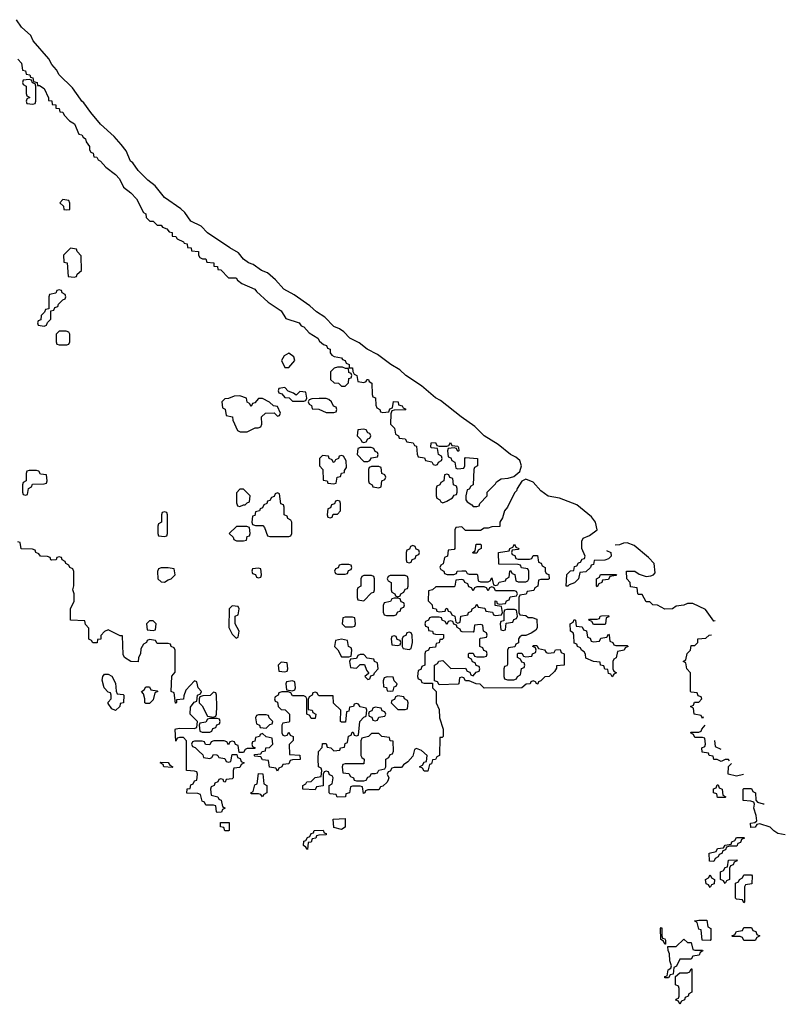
# Model space of a CAD drawing. Header units: inches. Extents: x 2547364 to 2752884, y 552026 to 708734.
# Tile 73 of 85: x 2715920 to 2719958, y 685186 to 690423. Entities that reach past the tile are written whole.
import ezdxf

# ---------------------------------------------------------------- set-up
doc = ezdxf.new("R2010")
doc.units = ezdxf.units.IN
doc.header["$MEASUREMENT"] = 0
doc.layers.add('C7618', color=7, linetype='Continuous')
doc.layers.add('C7619', color=7, linetype='Continuous')

msp = doc.modelspace()

# ---------------------------------------------------------------- linework, layer by layer
at = {"layer": 'C7618', "color": 6}
for points in [[(2715957.3, 690000), (2715954, 689990), (2715958, 689978), (2715990, 689974), (2716002, 689978), (2716006, 689990), (2716006, 690000)], [(2716072.7, 690000), (2716072.7, 689992.7), (2716090, 689991.3), (2716092, 689972), (2716111.3, 689970), (2716112.7, 689952.7), (2716130, 689951.3), (2716132.7, 689932.7), (2716150, 689931.3), (2716156.3, 689916.3), (2716184.5, 689884.5), (2716210.7, 689870), (2716234.8, 689814.8), (2716250, 689810.6), (2716258, 689798), (2716270.5, 689790), (2716273.7, 689773.7), (2716291.3, 689748.7), (2716291.3, 689731.3), (2716298, 689718), (2716310, 689714), (2716314, 689694), (2716330, 689692), (2716338, 689678), (2716350, 689671.3), (2716378, 689638), (2716430, 689600.7), (2716450, 689577.3), (2716472.3, 689532.3), (2716510, 689502.8), (2716540.7, 689470), (2716578, 689398), (2716591, 689390), (2716591.6, 689371.6), (2716612, 689352), (2716630, 689351.3), (2716650.9, 689330.9), (2716671.3, 689330), (2716679.6, 689319.6), (2716702, 689310), (2716714.8, 689294.8), (2716730, 689290.7), (2716731.3, 689271.3), (2716750, 689270.7), (2716756.9, 689256.9), (2716790, 689242), (2716794.4, 689234.4), (2716810, 689230.6), (2716811.3, 689211.3), (2716832, 689210), (2716834, 689194), (2716870.8, 689190), (2716871.3, 689171.3), (2716878, 689158), (2716892, 689152), (2716910, 689151.3), (2716914, 689134), (2716951.3, 689130), (2716952.7, 689112.7), (2716972, 689110), (2716974, 689094), (2716990, 689092), (2717030.9, 689050.9), (2717071.3, 689050), (2717078, 689038), (2717100.7, 689020.7), (2717170, 688990.3), (2717178, 688978), (2717240.4, 688920.4), (2717310, 688874), (2717334, 688834), (2717406, 688810), (2717415.5, 688795.5), (2717430.7, 688790), (2717458, 688758), (2717504.7, 688730), (2717513.7, 688713.7), (2717534.8, 688694.8), (2717550.8, 688690), (2717556, 688676), (2717570.6, 688670), (2717570.9, 688650.9), (2717579.6, 688639.6), (2717591.2, 688631.1), (2717630, 688624.7), (2717636.3, 688616.3), (2717650.8, 688610), (2717656, 688596), (2717671, 688590), (2717672, 688572), (2717690, 688571), (2717691.6, 688551.6), (2717698, 688538), (2717712, 688530), (2717718, 688498), (2717750, 688494), (2717762, 688498), (2717766, 688510), (2717774, 688510), (2717778, 688498), (2717792, 688490), (2717794, 688430), (2717798, 688418), (2717811.6, 688411.6), (2717812.7, 688372.7), (2717818, 688358), (2717834, 688350), (2717838, 688338), (2717850, 688334), (2717882, 688338), (2717887.3, 688352.7), (2717902, 688358), (2717908, 688392), (2717932, 688390), (2717934, 688374), (2717954, 688370), (2717958, 688358), (2717970, 688354), (2717972.7, 688347.3), (2717910, 688346), (2717898, 688342), (2717892.7, 688327.3), (2717892, 688272), (2717912, 688250), (2717918, 688218), (2717934, 688210), (2717938, 688198), (2717970, 688194), (2717978, 688178), (2718012, 688172), (2718018, 688158), (2718030, 688154), (2718032.7, 688112.7), (2718038, 688098), (2718072.7, 688092.7), (2718078, 688078), (2718111.6, 688071.6), (2718118, 688058), (2718130, 688054), (2718142, 688058), (2718146, 688070), (2718162, 688078), (2718166, 688090), (2718162, 688102), (2718146, 688110), (2718142, 688142), (2718110, 688146), (2718106, 688150), (2718107.3, 688172.7), (2718130, 688174), (2718138, 688158), (2718150, 688154), (2718190, 688154), (2718202, 688158), (2718210, 688174), (2718218, 688158), (2718250, 688154), (2718252.7, 688147.3), (2718254, 688130), (2718250, 688126), (2718242, 688142), (2718230, 688146), (2718198, 688142), (2718194, 688130), (2718198, 688098), (2718212.7, 688092.7), (2718218, 688078), (2718234, 688070), (2718238, 688038), (2718250, 688034), (2718282, 688038), (2718286, 688050), (2718286, 688090), (2718290, 688094), (2718354, 688090), (2718354, 688050), (2718338, 688042), (2718334, 688030), (2718331.6, 687948.4), (2718318, 687942), (2718310, 687926), (2718298, 687922), (2718292, 687890), (2718292, 687870), (2718299.6, 687859.6), (2718323.6, 687843.6), (2718330, 687834), (2718350, 687834), (2718362, 687838), (2718366, 687850), (2718406, 687890), (2718406, 687910), (2718450, 687954), (2718454.6, 687965.4), (2718479, 687981), (2718516.1, 687983.9), (2718546.5, 687993.5), (2718579.2, 688020.8), (2718588.4, 688050), (2718578.7, 688078.7), (2718557, 688097), (2718529.6, 688110), (2718463.5, 688163.5), (2718390, 688209.6), (2718339.2, 688259.2), (2718267, 688310), (2718157.5, 688397.5), (2718130, 688412.3), (2718056.6, 688476.6), (2717972.7, 688530), (2717941, 688561), (2717892.7, 688590), (2717822, 688642), (2717767.6, 688670), (2717723.9, 688704), (2717674.5, 688730), (2717642.9, 688762.9), (2717619.3, 688779.3), (2717590, 688792), (2717541.7, 688841.7), (2717498, 688870), (2717462, 688902), (2717379.5, 688959.5), (2717324.7, 688990), (2717279.5, 689039.5), (2717237.2, 689077.3), (2717206, 689090), (2717160.5, 689120.5), (2717137.2, 689130), (2717110, 689149.6), (2717083.8, 689183.8), (2717037.2, 689210), (2716918.4, 689290), (2716884.9, 689324.9), (2716830, 689351.8), (2716797.2, 689397.3), (2716776.6, 689416.6), (2716690, 689477.6), (2716640.4, 689540.4), (2716600.7, 689570), (2716550, 689620.7), (2716521.3, 689661.3), (2716509.8, 689670), (2716485.3, 689725.3), (2716458.7, 689758.7), (2716421.4, 689801.4), (2716350, 689868), (2716298, 689930), (2716261.7, 689981.7), (2716249.7, 689990), (2716242.7, 690000)], [(2719038.8, 687600.1), (2719062, 687590), (2719064.7, 687570), (2719050, 687555.3), (2719031.2, 687548.9), (2718974, 687546), (2718970, 687526), (2718958, 687522), (2718954, 687510), (2718930, 687486), (2718898, 687482), (2718890.9, 687449.1), (2718870, 687428), (2718842, 687418), (2718834, 687410), (2718826, 687410), (2718828.4, 687471.6), (2718848.4, 687491.6), (2718866, 687494), (2718870, 687514), (2718882, 687518), (2718890, 687534), (2718902, 687538), (2718910, 687554), (2718922, 687558), (2718926, 687570), (2718908, 687610), (2718908, 687650), (2718915.3, 687664.7), (2718950, 687680.5), (2718989.2, 687710), (2718980.7, 687750), (2718959, 687779), (2718882, 687842), (2718790, 687878.4), (2718729.5, 687889.5), (2718690, 687917.2), (2718650, 687962.7), (2718610, 687979.3), (2718590, 687968.7), (2718564.7, 687930), (2718562, 687918), (2718550, 687906), (2718514, 687830), (2718498, 687810), (2718486.4, 687773.6), (2718472, 687750), (2718472.7, 687727.3), (2718430, 687726), (2718410, 687718), (2718390, 687718), (2718370, 687706), (2718290, 687706), (2718270, 687726), (2718238, 687722), (2718234, 687710), (2718234, 687610), (2718230, 687606), (2718198, 687602), (2718194, 687570), (2718178, 687562), (2718171.6, 687528.4), (2718158, 687522), (2718154, 687510), (2718158, 687498), (2718174, 687490), (2718178, 687478), (2718192.7, 687472.7), (2718227.3, 687472.7), (2718242, 687478), (2718246, 687490), (2718270, 687492), (2718291.6, 687491.6), (2718298, 687478), (2718310, 687474), (2718350, 687474), (2718354, 687470), (2718358, 687438), (2718370, 687434), (2718410, 687434), (2718422, 687438), (2718430, 687454), (2718438, 687418), (2718450, 687414), (2718462, 687418), (2718468.4, 687431.6), (2718502, 687438), (2718506, 687450), (2718522, 687458), (2718526, 687490), (2718530, 687494), (2718538, 687478), (2718552.7, 687472.7), (2718558, 687438), (2718570, 687434), (2718610, 687434), (2718622, 687438), (2718626, 687450), (2718626, 687490), (2718622, 687502), (2718587.3, 687507.3), (2718582, 687522), (2718570, 687526), (2718467.3, 687527.3), (2718466, 687590), (2718522, 687598), (2718526, 687610), (2718542, 687618), (2718550, 687634), (2718558, 687618), (2718574, 687610), (2718570, 687606), (2718538, 687602), (2718534, 687590), (2718538, 687578), (2718552.7, 687572.7), (2718558, 687558), (2718570, 687554), (2718630, 687554), (2718642, 687558), (2718650, 687574), (2718672.7, 687572.7), (2718678, 687538), (2718692.7, 687532.7), (2718698, 687518), (2718714, 687510), (2718714, 687490), (2718718, 687478), (2718732.7, 687472.7), (2718734, 687450), (2718730, 687446), (2718690, 687446), (2718678, 687442), (2718674, 687410), (2718658, 687402), (2718652.7, 687387.3), (2718618, 687382), (2718612.7, 687367.3), (2718578, 687362), (2718574, 687350), (2718574, 687270), (2718578, 687258), (2718610, 687254), (2718623.6, 687243.6), (2718643.6, 687243.6), (2718670, 687234), (2718671.2, 687188.9), (2718664.7, 687175.3), (2718639.6, 687160.4), (2718610, 687148), (2718590, 687148), (2718579.6, 687140.4), (2718572, 687130), (2718571.6, 687108.4), (2718558, 687102), (2718552.7, 687087.3), (2718518, 687082), (2718514, 687070), (2718512.7, 686992.7), (2718510, 686986), (2718498, 686982), (2718494, 686970), (2718494, 686930), (2718498, 686918), (2718512.7, 686912.7), (2718547.3, 686912.7), (2718562, 686918), (2718566, 686930), (2718582, 686938), (2718588.4, 686971.6), (2718602, 686978), (2718606, 686990), (2718602, 687002), (2718590, 687006), (2718582, 687022), (2718566, 687030), (2718566, 687050), (2718570, 687054), (2718590, 687054), (2718598, 687038), (2718610, 687034), (2718642, 687038), (2718646, 687050), (2718662, 687058), (2718666, 687070), (2718662, 687082), (2718648, 687090), (2718650, 687094), (2718670, 687094), (2718678, 687078), (2718710, 687072), (2718718, 687058), (2718730, 687054), (2718762, 687058), (2718768.4, 687071.6), (2718792.7, 687072.7), (2718798, 687058), (2718814, 687050), (2718814, 686990), (2718774, 686986), (2718774, 686974), (2718763.6, 686956.4), (2718734, 686930), (2718712, 686928), (2718690, 686906), (2718678, 686902), (2718674, 686890), (2718670, 686888), (2718662, 686902), (2718650, 686906), (2718638, 686902), (2718634, 686890), (2718612, 686888), (2718590, 686868.7), (2718390, 686868), (2718368.7, 686888.7), (2718346, 686890), (2718310, 686906), (2718290, 686906), (2718282, 686922), (2718270, 686926), (2718258, 686922), (2718254, 686890), (2718251.2, 686888.9), (2718150, 686886), (2718142, 686902), (2718126, 686906), (2718126, 686990), (2718142, 686998), (2718148.4, 687011.6), (2718170, 687014), (2718212.7, 686972.7), (2718290, 686974), (2718298, 686958), (2718312.7, 686952.7), (2718318, 686938), (2718330, 686934), (2718347.3, 686952.7), (2718362, 686958), (2718366, 686970), (2718362, 686982), (2718347.3, 686987.3), (2718342, 687002), (2718327.3, 687007.3), (2718322, 687022), (2718306, 687030), (2718306, 687050), (2718310, 687054), (2718330, 687054), (2718338, 687038), (2718350, 687034), (2718390, 687034), (2718402, 687038), (2718406, 687050), (2718402, 687062), (2718387.3, 687067.3), (2718382, 687082), (2718366, 687090), (2718366, 687130), (2718370, 687134), (2718402, 687138), (2718406, 687150), (2718402, 687162), (2718386, 687170), (2718382, 687202), (2718370, 687206), (2718338, 687202), (2718334, 687170), (2718330, 687166), (2718272.7, 687167.3), (2718266, 687170), (2718262, 687182), (2718246, 687190), (2718242, 687202), (2718227.3, 687207.3), (2718222, 687222), (2718210, 687226), (2718198, 687222), (2718190, 687206), (2718182, 687222), (2718166, 687230), (2718162, 687242), (2718150, 687246), (2718110, 687246), (2718098, 687242), (2718094, 687230), (2718078, 687222), (2718074, 687210), (2718078, 687198), (2718091.6, 687191.6), (2718094, 687174), (2718114, 687170), (2718118, 687158), (2718130, 687154), (2718172.7, 687152.7), (2718172.7, 687132.7), (2718166, 687126), (2718154, 687126), (2718150, 687108), (2718134, 687106), (2718130, 687086), (2718098, 687082), (2718094, 687070), (2718078, 687062), (2718074, 687050), (2718074, 686990), (2718058, 686982), (2718052.7, 686967.3), (2718038, 686962), (2718034, 686930), (2718038, 686918), (2718052.7, 686912.7), (2718058, 686898), (2718070, 686894), (2718114, 686894), (2718114, 686870), (2718134, 686850), (2718134, 686790), (2718150, 686754), (2718151, 686710), (2718170.8, 686650), (2718170.9, 686610.9), (2718170, 686608), (2718166, 686606), (2718154, 686606), (2718151, 686510), (2718138, 686502), (2718130, 686488), (2718114, 686486), (2718110, 686466), (2718098, 686462), (2718090, 686426), (2718070, 686426), (2718062, 686442), (2718046, 686450), (2718062, 686458), (2718070, 686474), (2718082, 686478), (2718086, 686510), (2718056.4, 686536.4), (2718030, 686546), (2718018, 686542), (2718010, 686506), (2717983.6, 686476.4), (2717959.6, 686460.4), (2717950, 686446), (2717910, 686446), (2717898, 686442), (2717890, 686426), (2717878, 686422), (2717874, 686410), (2717882, 686390), (2717879.6, 686380.4), (2717872.7, 686367.3), (2717850, 686346), (2717838, 686342), (2717830, 686326), (2717770, 686326), (2717758, 686322), (2717754, 686310), (2717748, 686308), (2717742, 686342), (2717730, 686346), (2717690, 686346), (2717678, 686342), (2717674, 686310), (2717654, 686306), (2717651.3, 686288.7), (2717608.4, 686288.4), (2717602, 686302), (2717570, 686306), (2717566, 686310), (2717566, 686350), (2717582, 686358), (2717586, 686390), (2717582, 686402), (2717567.3, 686407.3), (2717562, 686422), (2717550, 686426), (2717538, 686422), (2717534, 686410), (2717532.7, 686347.3), (2717498, 686342), (2717490, 686326), (2717426, 686330), (2717426, 686350), (2717442, 686358), (2717446, 686370), (2717470, 686372), (2717490, 686392), (2717522, 686398), (2717526, 686430), (2717522, 686442), (2717508, 686450), (2717506, 686490), (2717508.8, 686531.1), (2717528, 686552), (2717530, 686574), (2717550, 686574), (2717554, 686554), (2717574, 686550), (2717590, 686534), (2717622, 686538), (2717626, 686550), (2717646, 686554), (2717650, 686574), (2717662, 686578), (2717668.4, 686611.6), (2717682, 686618), (2717687.3, 686632.7), (2717692.7, 686632.7), (2717698, 686618), (2717710, 686614), (2717722, 686618), (2717728, 686690), (2717750, 686714), (2717762, 686718), (2717766, 686750), (2717762, 686762), (2717730, 686768), (2717722, 686782), (2717710, 686786), (2717698, 686782), (2717694, 686770), (2717672.7, 686767.3), (2717670, 686746), (2717658, 686742), (2717652.7, 686687.3), (2717630, 686686), (2717626, 686690), (2717628, 686750), (2717588.4, 686788.4), (2717586, 686826), (2717512.7, 686827.3), (2717506, 686830), (2717502, 686842), (2717490, 686846), (2717478, 686842), (2717474, 686830), (2717458, 686822), (2717452.7, 686807.3), (2717454, 686754), (2717474, 686750), (2717478, 686738), (2717494, 686730), (2717490, 686706), (2717470, 686706), (2717462, 686722), (2717446, 686730), (2717446, 686810), (2717442, 686822), (2717430, 686826), (2717370, 686826), (2717362, 686842), (2717347.3, 686847.3), (2717312.7, 686847.3), (2717298, 686842), (2717294, 686830), (2717278, 686822), (2717274, 686810), (2717278, 686798), (2717290, 686794), (2717294, 686770), (2717310, 686754), (2717331.6, 686751.6), (2717354, 686730), (2717354, 686690), (2717350, 686686), (2717318, 686682), (2717314, 686670), (2717314, 686630), (2717318, 686618), (2717330, 686614), (2717342, 686618), (2717350, 686634), (2717358, 686618), (2717374, 686610), (2717374, 686590), (2717352.7, 686567.3), (2717354, 686514), (2717410, 686512), (2717411.3, 686488.7), (2717370, 686486), (2717358, 686482), (2717350, 686466), (2717318, 686462), (2717314, 686450), (2717298, 686442), (2717290, 686426), (2717282, 686442), (2717247.3, 686447.3), (2717242, 686482), (2717210, 686486), (2717202, 686502), (2717170, 686506), (2717166, 686510), (2717170, 686514), (2717202, 686518), (2717208.4, 686531.6), (2717226, 686534), (2717228, 686550), (2717248, 686552), (2717266, 686570), (2717262, 686602), (2717230, 686608), (2717210, 686626), (2717198, 686622), (2717194, 686610), (2717174, 686606), (2717170, 686586), (2717158, 686582), (2717154, 686570), (2717158, 686558), (2717172, 686550), (2717170, 686546), (2717130, 686546), (2717118, 686542), (2717110, 686526), (2717086, 686526), (2717082, 686562), (2717067.3, 686567.3), (2717062, 686582), (2717050, 686586), (2717038, 686582), (2717030, 686566), (2717022, 686582), (2717007.3, 686587.3), (2716952.7, 686587.3), (2716938, 686582), (2716930, 686566), (2716907.3, 686567.3), (2716902, 686582), (2716890, 686586), (2716850, 686586), (2716838, 686582), (2716834, 686570), (2716838, 686558), (2716852.7, 686552.7), (2716872.7, 686532.7), (2716892.7, 686512.7), (2716898, 686498), (2716930, 686494), (2716942, 686498), (2716950, 686514), (2716967.3, 686512.7), (2716974, 686510), (2716978, 686498), (2717010, 686494), (2717018, 686478), (2717030, 686474), (2717042, 686478), (2717050, 686514), (2717074, 686514), (2717078, 686498), (2717092.7, 686492.7), (2717098, 686478), (2717114, 686470), (2717098, 686462), (2717090, 686446), (2717058, 686442), (2717054, 686430), (2717054, 686390), (2717050, 686386), (2717018, 686382), (2717012, 686368), (2717006, 686370), (2717002, 686382), (2716990, 686386), (2716978, 686382), (2716974, 686370), (2716958, 686362), (2716954, 686350), (2716938, 686342), (2716934, 686330), (2716938, 686298), (2716974, 686290), (2716978, 686278), (2716991.6, 686271.6), (2716998, 686238), (2717012, 686230), (2716998, 686222), (2716992.7, 686207.3), (2716970, 686206), (2716966, 686210), (2716962, 686242), (2716950, 686246), (2716910, 686246), (2716902, 686262), (2716890, 686266), (2716882, 686302), (2716867.3, 686307.3), (2716808.4, 686308.4), (2716810, 686332), (2716826, 686334), (2716830, 686354), (2716842, 686358), (2716850, 686374), (2716862, 686378), (2716866, 686410), (2716862, 686422), (2716850, 686426), (2716806, 686430), (2716807.3, 686587.3), (2716790, 686606), (2716770, 686606), (2716758, 686602), (2716750, 686586), (2716747.3, 686647.3), (2716749, 686651), (2716752, 686652), (2716770, 686654), (2716847.3, 686652.7), (2716862, 686658), (2716866, 686690), (2716826, 686730), (2716827.3, 686767.3), (2716847.3, 686792.7), (2716862, 686798), (2716866, 686830), (2716882, 686838), (2716886, 686850), (2716868, 686870), (2716862, 686902), (2716850, 686906), (2716803.6, 686856.4), (2716792.7, 686827.3), (2716791.2, 686808.9), (2716754, 686806), (2716754, 686794), (2716751.6, 686788.4), (2716748.4, 686788.4), (2716742, 686842), (2716726, 686850), (2716728.8, 686931.1), (2716747.3, 686952.7), (2716746, 687070), (2716742, 687082), (2716726, 687090), (2716722, 687102), (2716710, 687106), (2716650, 687106), (2716642, 687122), (2716610, 687126), (2716598, 687122), (2716594, 687110), (2716578, 687102), (2716563.6, 687076.4), (2716562, 687050), (2716552, 687030), (2716550, 687008), (2716511.3, 687008.7), (2716478, 687030), (2716470, 687046), (2716466, 687146), (2716454, 687146), (2716390, 687178), (2716371.6, 687168.4), (2716352, 687148), (2716350.9, 687129.1), (2716334, 687126), (2716331.2, 687108.9), (2716308.4, 687108.4), (2716302, 687122), (2716288.4, 687128.4), (2716287.3, 687187.3), (2716270, 687206), (2716266, 687226), (2716189.3, 687229.3), (2716189.6, 687290.4), (2716209, 687331), (2716209, 687369), (2716202, 687390), (2716208.4, 687411.6), (2716208, 687488), (2716202, 687502), (2716186, 687510), (2716182, 687522), (2716166, 687530), (2716162, 687542), (2716146, 687550), (2716142, 687562), (2716130, 687566), (2716118, 687562), (2716114, 687550), (2716090.9, 687549.1), (2716086, 687550), (2716082, 687562), (2716067.3, 687567.3), (2716030, 687569), (2716022, 687582), (2716006, 687590), (2716002, 687602), (2715987.3, 687607.3), (2715928, 687608), (2715922, 687642), (2715910, 687646)], [(2719617, 687226.3), (2719610, 687224), (2719565.6, 687285.6), (2719498, 687318), (2719470, 687318), (2719450, 687309), (2719410, 687304), (2719390, 687289), (2719350, 687288), (2719310, 687308.7), (2719286, 687310), (2719270, 687326), (2719250, 687326), (2719230, 687366), (2719210, 687366), (2719206, 687370), (2719202, 687402), (2719167.3, 687407.3), (2719166, 687430), (2719148, 687450), (2719146, 687490), (2719190, 687490.4), (2719213.7, 687473.7), (2719250, 687460.7), (2719274.6, 687465.4), (2719289.4, 687470.6), (2719299, 687481), (2719292.3, 687530), (2719262.9, 687562.9), (2719186.2, 687626.2), (2719150, 687641.3), (2719130, 687639.6), (2719109.5, 687629.5), (2719090, 687629), (2719089.7, 687631.6)], [(2719550, 686706), (2719542, 686722), (2719506, 686730), (2719502, 686762), (2719486, 686770), (2719502, 686778), (2719507.3, 686792.7), (2719530, 686794), (2719546, 686810), (2719542, 686822), (2719527.3, 686827.3), (2719522, 686842), (2719490, 686846), (2719486, 686850), (2719486, 686950), (2719466, 686970), (2719462, 687002), (2719448, 687010), (2719462, 687018), (2719468.4, 687051.6), (2719486, 687070), (2719490, 687094), (2719510, 687094), (2719526, 687110), (2719526, 687130), (2719567.3, 687132.7), (2719586, 687150), (2719597.5, 687151)], [(2719554.3, 686714.6), (2719550, 686706)], [(2719693.2, 686481.9), (2719687.3, 686487.3), (2719670, 686488), (2719650, 686478), (2719627.3, 686487.3), (2719610, 686488), (2719606, 686506), (2719586, 686510), (2719582, 686522), (2719547.3, 686527.3), (2719546, 686550), (2719562, 686558), (2719566, 686570), (2719562, 686602), (2719550, 686606), (2719510, 686606), (2719502, 686622), (2719486, 686630), (2719490, 686634), (2719530, 686634), (2719542, 686638), (2719546, 686650), (2719564.7, 686669.9)], [(2719614.1, 686589.4), (2719618, 686558), (2719648.1, 686543)], [(2719767.8, 686408.1), (2719730, 686399), (2719686, 686410), (2719688.4, 686451.6), (2719703.7, 686467.6)], [(2719990, 686088), (2719950, 686095.3), (2719930, 686108), (2719910, 686128.7), (2719854, 686146), (2719838, 686142), (2719830, 686128), (2719807.3, 686127.3), (2719806, 686150), (2719827.3, 686152.7), (2719838, 686162), (2719835.3, 686190), (2719822, 686230), (2719826, 686250), (2719822, 686262), (2719807.3, 686267.3), (2719766, 686270), (2719766, 686330), (2719770, 686334), (2719810, 686334), (2719818, 686318), (2719832, 686310), (2719832.7, 686272.7), (2719842, 686262), (2719871.6, 686251.6), (2719877.8, 686251.7)]]:
    msp.add_lwpolyline(points, dxfattribs=at)
for points in [[(2716150, 689466), (2716134, 689450), (2716152, 689432), (2716154, 689414), (2716170, 689412), (2716186, 689414), (2716187.3, 689447.3), (2716182, 689462)], [(2716190, 689208), (2716152, 689170), (2716154, 689134), (2716172, 689130), (2716178, 689058), (2716210, 689054), (2716222, 689058), (2716226, 689070), (2716248, 689090), (2716247.3, 689167.3), (2716226, 689190), (2716222, 689202)], [(2716130, 688986), (2716118, 688982), (2716111.6, 688968.4), (2716078, 688962), (2716074, 688950), (2716074, 688886), (2716058, 688882), (2716052.7, 688867.3), (2716034, 688850), (2716032.7, 688827.3), (2716018, 688822), (2716014, 688810), (2716018, 688798), (2716050, 688794), (2716062, 688798), (2716067.3, 688812.7), (2716086, 688830), (2716086, 688874), (2716102, 688878), (2716107.3, 688892.7), (2716122, 688898), (2716126, 688910), (2716150, 688934), (2716162, 688938), (2716166, 688950), (2716162, 688962), (2716146, 688970), (2716142, 688982)], [(2716167.3, 688767.3), (2716130, 688766), (2716114, 688750), (2716114, 688710), (2716118, 688698), (2716130, 688694), (2716170, 688694), (2716182, 688698), (2716186, 688710), (2716186, 688750), (2716182, 688762)], [(2717350, 688648.7), (2717325.4, 688634.6), (2717312, 688610), (2717330, 688574), (2717350, 688574), (2717382, 688610), (2717378, 688630)], [(2717635.3, 688575.3), (2717610, 688575.3), (2717591, 688569), (2717572, 688550), (2717572, 688510), (2717591.2, 688491.1), (2717614, 688490), (2717630, 688474), (2717650, 688474), (2717668, 688492), (2717670, 688514), (2717682, 688518), (2717686, 688530), (2717682, 688542), (2717670, 688546), (2717667.3, 688567.3), (2717652.7, 688567.3)], [(2717330, 688466), (2717298, 688462), (2717294, 688450), (2717298, 688438), (2717312.7, 688432.7), (2717330, 688414), (2717352.7, 688412.7), (2717370, 688394), (2717430, 688394), (2717442, 688398), (2717446, 688410), (2717442, 688442), (2717410, 688446), (2717390, 688426), (2717376.4, 688436.4), (2717347.3, 688447.3)], [(2717090, 688422), (2717059.6, 688420.4), (2717030, 688408), (2717010, 688406), (2716994, 688390), (2716998, 688358), (2717011.6, 688351.6), (2717018, 688318), (2717051.6, 688311.6), (2717052.7, 688292.7), (2717078, 688238), (2717091.2, 688231.1), (2717130, 688231), (2717150, 688241), (2717172, 688252), (2717188, 688252), (2717202, 688258), (2717207.3, 688272.7), (2717206, 688310), (2717226, 688330), (2717272, 688332), (2717290, 688314), (2717302, 688318), (2717306, 688330), (2717290, 688366), (2717268.7, 688368.7), (2717248.8, 688388.9), (2717210, 688408.7), (2717190, 688408), (2717170, 688386), (2717158, 688382), (2717150, 688366), (2717142, 688382), (2717128.4, 688388.4), (2717126, 688410)], [(2717548.8, 688408.9), (2717511.2, 688408.9), (2717472.7, 688407.3), (2717458, 688402), (2717454, 688390), (2717458, 688378), (2717471.6, 688371.6), (2717474, 688354), (2717510, 688351.3), (2717550, 688334), (2717590, 688334), (2717602, 688338), (2717606, 688350), (2717602, 688362), (2717588, 688368), (2717578, 688390), (2717563.1, 688403.1)], [(2717750, 688246), (2717718, 688242), (2717714, 688210), (2717734, 688190), (2717738, 688178), (2717750, 688174), (2717762, 688178), (2717770, 688194), (2717782, 688198), (2717786, 688210), (2717782, 688222), (2717770, 688226), (2717762, 688242)], [(2717788, 688148), (2717732, 688148), (2717718, 688142), (2717714, 688110), (2717750, 688074), (2717770, 688074), (2717782, 688078), (2717790, 688092), (2717822, 688098), (2717826, 688110), (2717822, 688122), (2717810, 688126), (2717802, 688142)], [(2717630, 688106), (2717618, 688102), (2717614, 688090), (2717598, 688082), (2717591.3, 688068.7), (2717586, 688070), (2717582, 688082), (2717566, 688090), (2717562, 688102), (2717530, 688106), (2717514, 688090), (2717514, 688050), (2717531.3, 688031.3), (2717534, 687974), (2717554, 687970), (2717558, 687958), (2717590, 687954), (2717602, 687958), (2717608, 687990), (2717626, 687994), (2717630, 688012), (2717646, 688014), (2717646, 688026), (2717658, 688042), (2717656.4, 688076.4), (2717642, 688102)], [(2716010, 688026), (2715970, 688026), (2715958, 688022), (2715954, 688010), (2715954, 687970), (2715938, 687962), (2715934, 687950), (2715934, 687910), (2715938, 687898), (2715950, 687894), (2715962, 687898), (2715966, 687930), (2715982, 687938), (2715987.3, 687952.7), (2716050, 687954), (2716062, 687958), (2716066, 687970), (2716062, 688002), (2716030, 688006), (2716022, 688022)], [(2717830, 688046), (2717790, 688046), (2717778, 688042), (2717774, 688030), (2717774, 687970), (2717778, 687958), (2717794, 687950), (2717798, 687938), (2717830, 687934), (2717842, 687938), (2717846, 687970), (2717862, 687978), (2717866, 687990), (2717862, 688002), (2717846, 688010), (2717842, 688042)], [(2718190, 688006), (2718178, 688002), (2718174, 687970), (2718158, 687962), (2718154, 687950), (2718138, 687942), (2718134, 687930), (2718134, 687890), (2718138, 687878), (2718154, 687870), (2718158, 687858), (2718170, 687854), (2718190, 687862), (2718220.4, 687879.6), (2718230, 687894), (2718242, 687898), (2718246, 687910), (2718246, 687930), (2718242, 687942), (2718226, 687950), (2718222, 687982), (2718207.3, 687987.3), (2718202, 688002)], [(2717110, 687926), (2717090, 687926), (2717072.7, 687907.3), (2717072.7, 687852.7), (2717078, 687838), (2717090, 687834), (2717110, 687842), (2717118, 687842), (2717130, 687854), (2717142, 687858), (2717146, 687890)], [(2717290, 687906), (2717278, 687902), (2717272.7, 687887.3), (2717258, 687882), (2717250, 687866), (2717238, 687862), (2717234, 687850), (2717218, 687842), (2717210, 687826), (2717198, 687822), (2717194, 687810), (2717174, 687806), (2717170, 687786), (2717158, 687782), (2717154, 687750), (2717158, 687738), (2717172.7, 687732.7), (2717212.7, 687732.7), (2717222, 687722), (2717238, 687678), (2717250, 687674), (2717350, 687674), (2717362, 687678), (2717366, 687690), (2717366, 687750), (2717362, 687762), (2717346, 687770), (2717342, 687782), (2717326, 687790), (2717326, 687830), (2717322, 687842), (2717308.4, 687848.4), (2717302, 687902)], [(2717610, 687866), (2717598, 687862), (2717592.7, 687847.3), (2717578, 687842), (2717572.7, 687827.3), (2717558, 687822), (2717554, 687790), (2717558, 687778), (2717570, 687774), (2717582, 687778), (2717587.3, 687792.7), (2717610, 687794), (2717626, 687810), (2717626, 687850), (2717622, 687862)], [(2716690, 687806), (2716678, 687802), (2716674, 687790), (2716674, 687750), (2716658, 687742), (2716654, 687730), (2716654, 687690), (2716658, 687678), (2716690, 687674), (2716702, 687678), (2716706, 687690), (2716706, 687790), (2716702, 687802)], [(2717127.3, 687727.3), (2717072.7, 687727.3), (2717034, 687690), (2717054, 687670), (2717058, 687658), (2717072, 687652), (2717110, 687652), (2717126, 687654), (2717130, 687674), (2717142, 687678), (2717146, 687690), (2717142, 687722)], [(2718010, 687626), (2717998, 687622), (2717992.7, 687607.3), (2717978, 687602), (2717974, 687590), (2717974, 687550), (2717978, 687538), (2717990, 687534), (2718002, 687538), (2718007.3, 687552.7), (2718022, 687558), (2718027.3, 687572.7), (2718042, 687578), (2718046, 687590), (2718042, 687602), (2718027.3, 687607.3), (2718022, 687622)], [(2718330, 687586), (2718328, 687590), (2718342, 687598), (2718347.3, 687632.7), (2718370, 687634), (2718374, 687630), (2718374, 687610), (2718358, 687602), (2718350, 687586)], [(2716710, 687508), (2716672.7, 687507.3), (2716658, 687502), (2716652.7, 687487.3), (2716654, 687450), (2716672.7, 687432.7), (2716690, 687432), (2716710, 687444.7), (2716726, 687450), (2716746, 687470), (2716742, 687502)], [(2717190, 687506), (2717158, 687502), (2717154, 687490), (2717158, 687478), (2717172.7, 687472.7), (2717178, 687458), (2717190, 687454), (2717202, 687458), (2717206, 687470), (2717202, 687502)], [(2717670, 687526), (2717630, 687526), (2717618, 687522), (2717612.7, 687507.3), (2717598, 687502), (2717594, 687490), (2717598, 687478), (2717610, 687474), (2717650, 687474), (2717662, 687478), (2717667.3, 687492.7), (2717682, 687498), (2717686, 687510), (2717682, 687522)], [(2717790, 687466), (2717750, 687466), (2717738, 687462), (2717734, 687450), (2717734, 687410), (2717718, 687402), (2717714, 687390), (2717714, 687350), (2717718, 687338), (2717750, 687332), (2717790, 687374), (2717802, 687378), (2717806, 687390), (2717806, 687450), (2717802, 687462)], [(2717970, 687466), (2717890, 687466), (2717878, 687462), (2717874, 687450), (2717878, 687438), (2717894, 687430), (2717894, 687390), (2717898, 687378), (2717914, 687370), (2717918, 687358), (2717930, 687354), (2717942, 687358), (2717946, 687370), (2717962, 687378), (2717970, 687394), (2717982, 687398), (2717986, 687410), (2717986, 687450), (2717982, 687462)], [(2718990, 687406), (2718986, 687410), (2718986, 687450), (2719002, 687458), (2719007.3, 687472.7), (2719092.7, 687472.7), (2719090, 687466), (2719058, 687462), (2719050, 687446), (2719018, 687442), (2719014, 687430), (2718998, 687422)], [(2718270, 687446), (2718238, 687442), (2718234, 687410), (2718230, 687406), (2718132.7, 687407.3), (2718114, 687390), (2718094, 687386), (2718091.6, 687331.6), (2718112, 687310), (2718114, 687294), (2718134, 687290), (2718138, 687278), (2718150, 687274), (2718182, 687278), (2718186, 687290), (2718192.7, 687292.7), (2718198, 687278), (2718210, 687274), (2718218, 687258), (2718234, 687250), (2718238, 687218), (2718250, 687214), (2718262, 687218), (2718266, 687250), (2718302, 687258), (2718306, 687270), (2718322, 687278), (2718326, 687290), (2718342, 687298), (2718350, 687314), (2718358, 687298), (2718392.7, 687292.7), (2718398, 687278), (2718432.7, 687272.7), (2718438, 687258), (2718450, 687254), (2718482, 687258), (2718486, 687270), (2718482, 687302), (2718447.3, 687307.3), (2718447.3, 687332.7), (2718454, 687330), (2718458, 687318), (2718470, 687314), (2718502, 687318), (2718507.3, 687332.7), (2718522, 687338), (2718527.3, 687352.7), (2718562, 687358), (2718566, 687370), (2718562, 687382), (2718550, 687386), (2718450, 687386), (2718442, 687402), (2718430, 687406), (2718418, 687402), (2718410, 687386), (2718402, 687402), (2718390, 687406), (2718350, 687406), (2718338, 687402), (2718330, 687386), (2718322, 687402), (2718307.3, 687407.3), (2718302, 687422), (2718286, 687430), (2718282, 687442)], [(2717930, 687346), (2717910, 687346), (2717898, 687342), (2717891.6, 687328.4), (2717858, 687322), (2717852.7, 687307.3), (2717852.7, 687272.7), (2717858, 687258), (2717870, 687254), (2717910, 687254), (2717922, 687258), (2717930, 687274), (2717942, 687278), (2717947.3, 687292.7), (2717962, 687298), (2717966, 687310), (2717962, 687322), (2717947.3, 687327.3), (2717942, 687342)], [(2717050, 687306), (2717034, 687290), (2717032, 687190), (2717050, 687154), (2717070, 687134), (2717082, 687138), (2717086, 687170), (2717066, 687210), (2717066, 687250), (2717082, 687258), (2717086, 687290), (2717082, 687302)], [(2717690, 687246), (2717650, 687246), (2717638, 687242), (2717634, 687210), (2717650, 687194), (2717690, 687194), (2717702, 687198), (2717706, 687210), (2717702, 687242)], [(2718550, 687286), (2718510, 687286), (2718498, 687282), (2718494, 687270), (2718494, 687226), (2718478, 687222), (2718474, 687210), (2718478, 687178), (2718490, 687174), (2718502, 687178), (2718506, 687214), (2718542, 687218), (2718547.3, 687232.7), (2718562, 687238), (2718566, 687250), (2718562, 687282)], [(2718970, 687206), (2718962, 687222), (2718946, 687230), (2718950, 687234), (2718990, 687234), (2719002, 687238), (2719006, 687250), (2719012.7, 687252.7), (2719050, 687254), (2719052.7, 687247.3), (2719038, 687242), (2719034, 687210), (2719030, 687206)], [(2716630, 687226), (2716610, 687226), (2716594, 687210), (2716598, 687178), (2716630, 687174), (2716642, 687178), (2716646, 687210)], [(2718970, 687114), (2719002, 687118), (2719010, 687134), (2719042, 687138), (2719050, 687154), (2719054, 687150), (2719058, 687118), (2719074, 687110), (2719078, 687098), (2719090, 687094), (2719150, 687094), (2719154, 687090), (2719138, 687082), (2719134, 687070), (2719098, 687062), (2719091.6, 687028.4), (2719078, 687022), (2719074, 687010), (2719074, 686970), (2719078, 686958), (2719092, 686950), (2719078, 686942), (2719070, 686928), (2719062, 686942), (2719050, 686946), (2719046, 686966), (2719030, 686968), (2719026, 686986), (2719008, 686990), (2719006, 687006), (2718970, 687008.7), (2718930, 687028), (2718928.7, 687048.7), (2718920.4, 687060.4), (2718906, 687070), (2718902, 687082), (2718886, 687090), (2718882, 687102), (2718867.3, 687107.3), (2718866, 687150), (2718862, 687162), (2718848, 687170), (2718846, 687210), (2718862, 687218), (2718867.3, 687232.7), (2718874, 687230), (2718878, 687198), (2718910, 687194), (2718918, 687178), (2718932.7, 687172.7), (2718938, 687138), (2718952.7, 687132.7), (2718958, 687118)], [(2717910, 687146), (2717898, 687142), (2717894, 687130), (2717898, 687098), (2717930, 687094), (2717942, 687098), (2717946, 687110), (2717942, 687122), (2717927.3, 687127.3), (2717922, 687142)], [(2717990, 687166), (2717978, 687162), (2717972.7, 687147.3), (2717958, 687142), (2717954, 687130), (2717954, 687090), (2717958, 687078), (2717990, 687074), (2718002, 687078), (2718008, 687110), (2718006, 687150), (2718002, 687162)], [(2717630, 687128), (2717598, 687122), (2717594, 687090), (2717611.6, 687071.6), (2717630, 687034), (2717670, 687034), (2717682, 687038), (2717686, 687070), (2717682, 687082), (2717668, 687090), (2717662, 687122)], [(2717750, 687046), (2717730, 687046), (2717718, 687042), (2717710, 687026), (2717678, 687022), (2717674, 687010), (2717678, 686978), (2717710, 686974), (2717730, 686994), (2717752.7, 686992.7), (2717763.6, 686963.6), (2717774, 686950), (2717774, 686946), (2717754, 686930), (2717770, 686914), (2717782, 686918), (2717786, 686934), (2717802, 686938), (2717806, 686950), (2717826, 686970), (2717822, 687002), (2717806, 687010), (2717802, 687022), (2717767.3, 687027.3)], [(2717310, 687006), (2717294, 686990), (2717298, 686958), (2717330, 686954), (2717342, 686958), (2717346, 686970), (2717342, 687002)], [(2716430, 686748), (2716410, 686758), (2716390, 686786), (2716390, 686794), (2716406, 686810), (2716406, 686830), (2716402, 686842), (2716390, 686846), (2716369.2, 686870), (2716359, 686910), (2716362, 686930), (2716370, 686942), (2716390, 686942), (2716410, 686932), (2716430, 686894), (2716432, 686852), (2716438, 686838), (2716470, 686834), (2716474, 686830), (2716472, 686790), (2716454, 686786), (2716452, 686770)], [(2717872.7, 686927.3), (2717858, 686922), (2717852.7, 686907.3), (2717854, 686874), (2717870, 686872), (2717874, 686854), (2717890, 686852), (2717906, 686854), (2717910, 686874), (2717922, 686878), (2717926, 686890), (2717910, 686906), (2717906, 686926)], [(2716590, 686786), (2716586, 686790), (2716586, 686810), (2716578, 686838), (2716568, 686850), (2716582, 686858), (2716590, 686874), (2716610, 686874), (2716618, 686858), (2716650, 686854), (2716654, 686850), (2716638, 686842), (2716630, 686806), (2716610, 686786)], [(2717370, 686906), (2717338, 686902), (2717334, 686890), (2717338, 686858), (2717370, 686854), (2717382, 686858), (2717386, 686870), (2717382, 686902)], [(2716950, 686846), (2716932, 686828), (2716892.7, 686827.3), (2716878, 686822), (2716874, 686810), (2716874, 686790), (2716890, 686774), (2716918, 686718), (2716950, 686714), (2716962, 686718), (2716966, 686730), (2716968, 686770), (2716966, 686830), (2716962, 686842)], [(2717930, 686826), (2717918, 686822), (2717912.7, 686807.3), (2717898, 686802), (2717894, 686790), (2717930, 686754), (2717970, 686754), (2717982, 686758), (2717986, 686790), (2717982, 686802), (2717966, 686810), (2717962, 686822)], [(2717810, 686766), (2717798, 686762), (2717792.7, 686747.3), (2717778, 686742), (2717774, 686730), (2717778, 686718), (2717792.7, 686712.7), (2717798, 686698), (2717810, 686694), (2717822, 686698), (2717830, 686714), (2717862, 686718), (2717866, 686730), (2717862, 686742), (2717847.3, 686747.3), (2717842, 686762)], [(2717230, 686726), (2717190, 686726), (2717178, 686722), (2717174, 686710), (2717178, 686678), (2717194, 686670), (2717198, 686658), (2717230, 686654), (2717250, 686674), (2717262, 686678), (2717266, 686690), (2717246, 686710), (2717242, 686722)], [(2716970, 686706), (2716930, 686706), (2716918, 686702), (2716910, 686686), (2716878, 686682), (2716874, 686670), (2716878, 686638), (2716890, 686634), (2716930, 686634), (2716942, 686638), (2716947.3, 686652.7), (2716962, 686658), (2716967.3, 686672.7), (2716982, 686678), (2716986, 686690), (2716982, 686702)], [(2717830, 686626), (2717790, 686626), (2717774, 686610), (2717738, 686602), (2717732.7, 686587.3), (2717734, 686510), (2717738, 686498), (2717752, 686490), (2717750, 686466), (2717650, 686466), (2717638, 686462), (2717634, 686450), (2717638, 686418), (2717670, 686414), (2717678, 686398), (2717694, 686390), (2717698, 686378), (2717710, 686374), (2717750, 686374), (2717762, 686378), (2717770, 686394), (2717782, 686398), (2717790, 686414), (2717810, 686414), (2717822, 686418), (2717830, 686432), (2717862, 686438), (2717866, 686450), (2717866, 686490), (2717882, 686498), (2717890, 686514), (2717902, 686518), (2717907.3, 686532.7), (2717906, 686586), (2717890, 686588), (2717886, 686606), (2717846, 686610)], [(2716730, 686446), (2716686, 686450), (2716682, 686462), (2716666, 686470), (2716670, 686474), (2716710, 686472), (2716718, 686458), (2716734, 686450)], [(2717210, 686288.7), (2717202, 686302), (2717190, 686306), (2717150, 686306), (2717148, 686310), (2717162, 686318), (2717170, 686354), (2717182, 686358), (2717190, 686414), (2717212.7, 686412.7), (2717218, 686358), (2717234, 686350), (2717234, 686310), (2717218, 686302)], [(2719630, 686286), (2719626, 686306), (2719608.7, 686310), (2719608.4, 686331.6), (2719622, 686338), (2719627.3, 686352.7), (2719632.7, 686352.7), (2719638, 686338), (2719654, 686330), (2719658, 686298), (2719674, 686290), (2719670, 686286)], [(2717030, 686108), (2717010, 686108.7), (2717006, 686126), (2716988, 686130), (2716987.3, 686152.7), (2717032.7, 686152.7), (2717034, 686110)], [(2717630, 686115.3), (2717590, 686126), (2717586, 686170), (2717650, 686174), (2717650, 686128.7)], [(2717450, 686009.2), (2717442, 686022), (2717428, 686030), (2717430, 686054), (2717442, 686058), (2717450, 686074), (2717462, 686078), (2717470, 686094), (2717482, 686098), (2717486, 686110), (2717532.7, 686112.7), (2717538, 686098), (2717550, 686094), (2717550, 686088), (2717510, 686086), (2717498, 686082), (2717494, 686070), (2717474, 686066), (2717470, 686048), (2717454, 686046)], [(2719610, 685946), (2719587.3, 685947.3), (2719586, 685990), (2719622, 685998), (2719630, 686014), (2719662, 686018), (2719670, 686032), (2719702, 686038), (2719706, 686050), (2719722, 686058), (2719730, 686074), (2719770, 686074), (2719774, 686070), (2719758, 686062), (2719752.7, 686047.3), (2719738, 686042), (2719732.7, 686027.3), (2719692.7, 686027.3), (2719678, 686022), (2719672.7, 686007.3), (2719658, 686002), (2719652.7, 685987.3), (2719638, 685982), (2719634, 685970), (2719618, 685962)], [(2719670, 685828), (2719662, 685842), (2719646, 685850), (2719646, 685890), (2719662, 685898), (2719670, 685914), (2719682, 685918), (2719687.3, 685952.7), (2719730, 685954), (2719734, 685950), (2719718, 685942), (2719712.7, 685927.3), (2719698, 685922), (2719694, 685910), (2719694, 685850), (2719678, 685842)], [(2719590, 685808), (2719582, 685822), (2719570, 685826), (2719566, 685850), (2719582, 685858), (2719590, 685874), (2719598, 685858), (2719614, 685850), (2719612.7, 685827.3), (2719598, 685822)], [(2719770, 685726), (2719762, 685742), (2719730, 685746), (2719726, 685750), (2719726, 685830), (2719742, 685838), (2719746, 685850), (2719762, 685858), (2719770, 685874), (2719810, 685874), (2719814, 685870), (2719812.7, 685827.3), (2719778, 685822), (2719774, 685810), (2719774, 685730)], [(2719590, 685526), (2719547.3, 685527.3), (2719542, 685582), (2719530, 685586), (2719522, 685622), (2719508, 685630), (2719530, 685634), (2719572.7, 685632.7), (2719578, 685598), (2719594, 685590), (2719594, 685530)], [(2719350, 685506), (2719342, 685522), (2719329, 685530), (2719326, 685590), (2719330, 685594), (2719334, 685590), (2719334, 685550), (2719338, 685538), (2719350, 685534), (2719352.7, 685527.3), (2719354, 685506)], [(2719770, 685526), (2719762, 685542), (2719750, 685546), (2719710, 685546), (2719706, 685550), (2719722, 685558), (2719730, 685574), (2719762, 685578), (2719770, 685594), (2719810, 685594), (2719818, 685578), (2719832.7, 685572.7), (2719838, 685558), (2719854, 685550), (2719838, 685542), (2719830, 685526)], [(2719470, 685514), (2719490, 685514), (2719498, 685478), (2719510, 685474), (2719550, 685474), (2719552, 685470), (2719538, 685462), (2719532.7, 685447.3), (2719498, 685442), (2719490, 685426), (2719430, 685426), (2719412, 685388), (2719398, 685382), (2719394, 685346), (2719378, 685342), (2719370, 685326), (2719350, 685326), (2719349, 685329), (2719350, 685334), (2719362, 685338), (2719368, 685370), (2719382, 685378), (2719386, 685390), (2719376.4, 685416.4), (2719375.3, 685455.3), (2719368, 685472), (2719366, 685494), (2719410, 685494), (2719450, 685532)], [(2719430, 685186), (2719422, 685202), (2719408, 685208), (2719410, 685214), (2719422, 685218), (2719426, 685230), (2719426, 685270), (2719422, 685282), (2719406, 685290), (2719406, 685334), (2719430, 685354), (2719470, 685354), (2719482, 685358), (2719490, 685374), (2719494, 685374), (2719494, 685250), (2719478, 685242), (2719474, 685230), (2719458, 685222), (2719454, 685210), (2719438, 685202)]]:
    msp.add_lwpolyline(points, close=True, dxfattribs=at)
at = {"layer": 'C7619', "color": 6}
for points in [[(2716242.7, 690000), (2716200.5, 690060.5), (2716130, 690129.7), (2716116.1, 690156.1), (2716090, 690185.6), (2716075.6, 690215.6), (2715992.3, 690310), (2715978.5, 690338.5), (2715930, 690383.6), (2715903.3, 690423.3)], [(2715910, 690214), (2715930, 690192), (2715934, 690154), (2715950, 690152), (2715954, 690134), (2715974, 690130), (2715978, 690118), (2715990, 690114), (2715994, 690094), (2716012, 690090), (2716014, 690074), (2716026, 690074), (2716050, 690058), (2716072.7, 690007.3), (2716072.7, 690000)], [(2716006, 690000), (2716006, 690070), (2716002, 690082), (2715987.3, 690087.3), (2715982, 690102), (2715970, 690106), (2715938, 690102), (2715934, 690090), (2715938, 690078), (2715954, 690070), (2715954, 690030), (2715958, 690018), (2715974, 690010), (2715958, 690002), (2715957.3, 690000)]]:
    msp.add_lwpolyline(points, dxfattribs=at)

doc.saveas('drawing.dxf')
